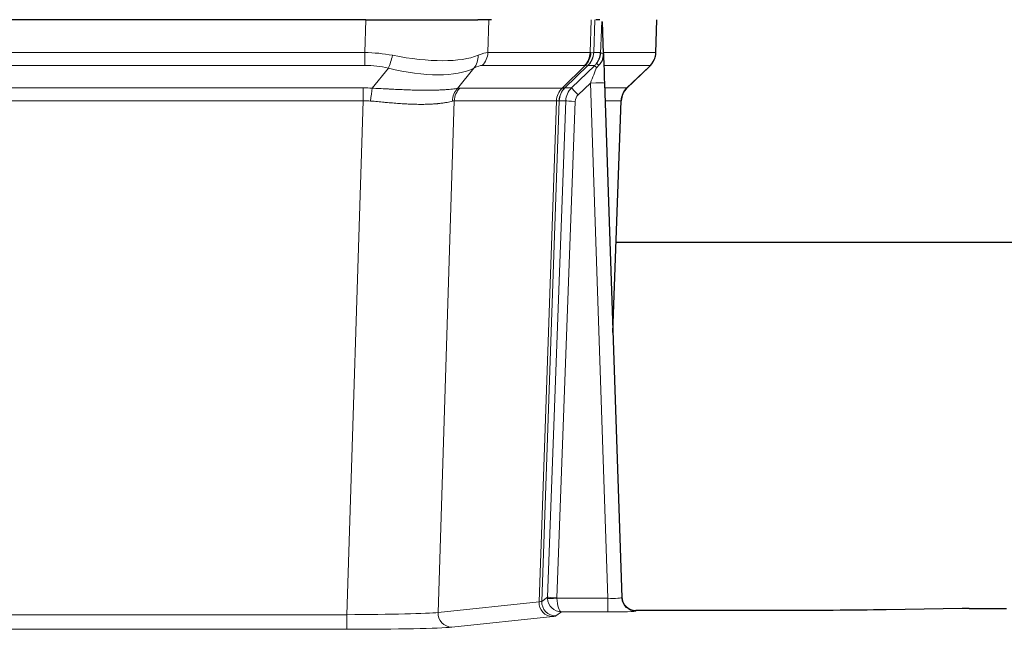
# Model space of a CAD drawing. Header units: inches. Extents: x 0 to 20790, y -12 to 14700.
# Tile 94 of 191: x 4116 to 4325, y 11839 to 11969. Entities that reach past the tile are written whole.
import ezdxf

# ---------------------------------------------------------------- set-up
doc = ezdxf.new("R2010")
doc.units = ezdxf.units.IN
doc.layers.add('1', color=7, linetype='Continuous', true_color=0xffffff)

msp = doc.modelspace()

# ---------------------------------------------------------------- linework, layer by layer
at = {"layer": '1', "color": 2, "linetype": 'Continuous', "lineweight": 25}
for p, q in [((4189.158, 11968.972), (3973.935, 11968.972)), ((4189.158, 11968.972), (4213.017, 11968.972)), ((4215.912, 11968.972), (4213.017, 11968.972)), ((4238.951, 11968.972), (4238.166, 11968.972)), ((4239.758, 11961.811), (4239.531, 11968.542)), ((4250.896, 11961.962), (4251.144, 11968.972)), ((4239.759, 11961.761), (4239.758, 11961.811)), ((4232.971, 11954.491), (4237.898, 11959.24)), ((4244.746, 11954.448), (4249.483, 11958.957)), ((4239.967, 11955.494), (4243.656, 11846.117)), ((4241.755, 11902.469), (4243.534, 11951.743)), ((4410.597, 11921.601), (4242.443, 11921.601)), ((4243.656, 11846.117), (4243.663, 11845.983)), ((4316.09, 11843.76), (4299.926, 11843.516)), ((4317.589, 11843.771), (4325.546, 11843.771)), ((4276.546, 11843.352), (4246.644, 11843.352))]:
    msp.add_line(p, q, dxfattribs=at)
at = {"layer": '1', "color": 110, "linetype": 'Continuous', "lineweight": 13}
for p, q in [((4188.967, 11961.978), (4189.158, 11968.972)), ((4215.34, 11968.972), (4215.149, 11961.978)), ((4236.897, 11961.978), (4237.14, 11968.972)), ((4237.925, 11968.972), (4237.682, 11961.978)), ((4250.88, 11961.978), (4251.128, 11968.972)), ((3974.126, 11961.978), (4188.967, 11961.978)), ((4188.967, 11959.24), (4188.967, 11961.978)), ((4215.149, 11961.978), (4236.897, 11961.978)), ((4237.682, 11961.978), (4239.143, 11961.978)), ((4239.752, 11961.978), (4250.88, 11961.978)), ((4188.967, 11959.24), (3974.126, 11959.24)), ((4190.538, 11954.414), (4193.991, 11958.682)), ((4212.19, 11958.682), (4208.697, 11954.364)), ((4235.714, 11959.24), (4213.967, 11959.24)), ((4230.934, 11954.432), (4235.88, 11959.229)), ((4236.426, 11959.229), (4231.534, 11954.485)), ((4237.898, 11959.24), (4236.463, 11959.24)), ((4249.662, 11959.24), (4239.842, 11959.24)), ((4244.754, 11954.467), (4249.567, 11959.049)), ((3974.468, 11954.49), (4188.625, 11954.49)), ((4188.625, 11951.752), (4188.625, 11954.49)), ((4209.2, 11954.432), (4230.934, 11954.432)), ((4231.559, 11954.491), (4232.971, 11954.491)), ((4236.969, 11955.498), (4234.359, 11952.982)), ((4240.663, 11845.956), (4236.969, 11955.498)), ((4240.001, 11954.491), (4244.741, 11954.491)), ((4188.625, 11951.752), (3974.468, 11951.752)), ((4185.151, 11842.466), (4188.625, 11951.752)), ((4208.018, 11951.712), (4204.56, 11842.935)), ((4229.752, 11951.712), (4208.018, 11951.712)), ((4226.045, 11845.182), (4229.758, 11951.712)), ((4230.341, 11951.756), (4226.631, 11845.296)), ((4227.859, 11846.193), (4231.75, 11951.756)), ((4233.748, 11951.615), (4229.857, 11846.052)), ((4231.75, 11951.756), (4230.341, 11951.756)), ((4243.523, 11951.756), (4240.093, 11951.756)), ((4241.749, 11902.643), (4243.523, 11951.756)), ((4226.631, 11845.296), (4227.859, 11846.193)), ((4229.858, 11845.956), (4240.663, 11845.956)), ((4240.663, 11845.956), (4240.663, 11843.062)), ((4204.56, 11842.935), (4226.045, 11845.182)), ((3977.941, 11842.466), (4185.151, 11842.466)), ((4185.151, 11842.466), (4185.151, 11839.363)), ((4228.954, 11842.066), (4207.469, 11839.819)), ((4230.821, 11843.062), (4229.627, 11842.19)), ((4240.663, 11843.062), (4230.821, 11843.062)), ((4246.644, 11843.352), (4246.654, 11843.219)), ((4185.151, 11839.363), (3977.941, 11839.363))]:
    msp.add_line(p, q, dxfattribs=at)
for centre, major_axis, ratio, start_param, end_param in [((4188.318, 11939.118), (26.983, 1.545), 0.8452785, 1.2775604, 1.4983912), ((4193.991, 11961.559), (-0.881, -3.902), 0.2224052, 0.7930597, 1.5799958), ((4189.221, 11972.207), (-26.677, 8.186), 0.3267204, 1.882912, 2.7667489), ((4209.494, 11961.559), (1.736, -3.604), 0.8689501, 0.3464596, 1.1333957), ((4188.318, 11939.118), (27.492, 22.639), 0.1155218, 0.1441436, 0.3649744), ((4211.27, 11962.118), (0, -4), 0.9702957, 0.7679449, 1.5358897), ((4233.018, 11962.118), (0, -4), 0.9702957, 0.7679449, 1.5358897), ((4233.184, 11962.106), (-0.603, -3.954), 0.9772749, 0.9153799, 1.6837369), ((4233.649, 11962.106), (1.703, -3.619), 0.9971774, 0.3287851, 1.0971421), ((4233.687, 11962.118), (0, -4), 0.9993908, 0.7679449, 1.5358897), ((4209.887, 11939.118), (27.661, 22.629), 0.1172122, 0.109686, 0.1416662), ((4211.037, 11972.207), (-26.658, 10.191), 0.0473724, 2.9456198, 3.0909709), ((4209.887, 11939.118), (27.808, 22.856), 0.0163197, 0.0204946, 0.0524747), ((4241.141, 11961.908), (-1.999, 0.077), 0.1036431, 0.0350743, 0.8106069), ((4246.885, 11962.118), (0, 4), 0.9993908, 3.9095375, 4.6774824), ((4188.318, 11936.24), (16.721, 16.271), 0.9721633, 0.5640914, 0.7849222), ((4189.221, 11972.207), (-25.873, 10.634), 0.4068526, 1.919368, 2.8032049), ((4191.014, 11936.24), (23.46, 22.829), 0.1194803, 0.122173, 0.3430038), ((4212.583, 11936.241), (23.636, 22.829), 0.1185166, 0.0901186, 0.1220989), ((4211.037, 11972.207), (-25.449, 12.923), 0.0600246, 2.9512599, 3.096611), ((4212.664, 11936.24), (23.81, 22.997), 0.0168486, 0.0174428, 0.049423), ((4236.969, 11955.568), (1.856, 4.567), 0.0053314, 4.6992705, 5.4949999), ((4235.121, 11962.118), (3.533, 1.889), 0.9978056, 4.9883748, 5.1348751), ((4239.287, 11957.802), (1.388, -1.44), 0.0242285, 3.1658454, 3.9417885), ((4239.873, 11958.456), (1.583, -1.222), 0.0276319, 3.169255, 3.9405385), ((4225.846, 11936.24), (23.826, 22.997), 0.016839, 6.1714068, 6.3006297), ((4187.836, 11930.49), (17.528, 16.98), 0.9676454, 0.704996, 0.7848435), ((4190.538, 11951.536), (0.32, 3.987), 0.0824896, 0.7712526, 1.5399639), ((4211.896, 11951.555), (0, 4), 0.9702957, 0.7679449, 1.5315264), ((4185.134, 11930.323), (24.592, 23.931), 0.1189226, 0.1216051, 0.196623), ((4233.63, 11951.555), (0, 4), 0.9702957, 0.7679449, 1.5315264), ((4233.636, 11951.555), (-0.019, 4), 0.9702844, 0.7633847, 1.5270253), ((4234.311, 11951.607), (-1.442, 3.731), 0.998056, 0.3995344, 1.1665625), ((4234.336, 11951.613), (0, 4), 0.9993908, 0.7679449, 1.5351916), ((4206.723, 11930.474), (24.847, 24.013), 0.0168511, 0.0174346, 0.0398881), ((4235.748, 11951.613), (2.83, 2.828), 0.9993905, 1.5533428, 2.3205896), ((4234.359, 11953.052), (1.388, -1.44), 0.0242285, 3.1658454, 4.7375178), ((4236.969, 11955.393), (2.998, 0.101), 0.0348797, 6.2820091, 7.8528054), ((4247.518, 11951.613), (0, -4), 0.9993908, 3.9095375, 4.6767843), ((4219.873, 11930.473), (24.879, 24.014), 0.016827, 6.2565923, 6.3006169), ((4211.393, 11951.487), (-0.926, 3.891), 0.9457602, 0.5436933, 1.3082514), ((4235.748, 11951.544), (1.703, 1.052), 0.998638, 1.7848011, 2.5520478), ((4187.836, 11927.613), (2.819, 24.028), 0.8253154, 0.0219437, 0.1017912), ((4187.83, 11927.446), (20.559, 24.143), 0.118818, 0.0965283, 0.1715462), ((4209.498, 11927.595), (20.85, 24.158), 0.0182434, 0.0122066, 0.0346596), ((4233.748, 11951.685), (1.999, -0.074), 0.0348758, 3.1764983, 4.7136745), ((4222.65, 11927.596), (20.882, 24.158), 0.0154016, 6.2548756, 6.2989002), ((4230.857, 11846.087), (0.383, 2.976), 0.9995814, 1.6633167, 1.7590822), ((4229.857, 11846.122), (1.999, -0.074), 0.0348758, 3.1764983, 4.7136745), ((4229.858, 11846.026), (-1.997, -0.118), 0.0348391, 0.0373692, 1.5687431), ((4230.821, 11846.061), (-0.98, 2.84), 0.9849493, 1.294853, 2.8045628), ((4230.857, 11846.017), (0.606, 0.798), 0.9977275, 2.1839011, 2.2796666), ((4230.821, 11846.061), (-0.028, 3), 0.3214645, 1.6026847, 3.1123946), ((4240.651, 11846.218), (-3.005, 0.103), 0.0869619, 1.577888, 3.1486843), ((4246.654, 11846.218), (-2.991, -0.235), 0.9996552, 0.0000105, 1.4923863), ((4228.954, 11845.064), (0.312, -2.984), 0.969741, 4.5720353, 6.175756), ((4206.628, 11845.211), (20.016, 0.105), 0.0266879, 6.037898, 6.2472222), ((4229.627, 11845.189), (1.769, -2.423), 0.9990158, 4.0464368, 5.6519121), ((4185.145, 11842.964), (20.013, 0.095), 0.0248544, 4.7125895, 6.0379715), ((4207.469, 11842.818), (0.312, -2.984), 0.969741, 4.5720353, 6.175756), ((4206.628, 11842.212), (23.014, 0), 0.0261612, 6.0380559, 6.2473801), ((4240.651, 11843.219), (-6.003, 0), 0.0262109, 1.5728579, 3.1436542), ((4185.145, 11839.965), (-23.012, 0), 0.0261647, 1.5710736, 2.8964556)]:
    msp.add_ellipse(centre, major_axis=major_axis, ratio=ratio, start_param=start_param, end_param=end_param, dxfattribs=at)
at = {"layer": '1', "color": 2, "linetype": 'Continuous', "lineweight": 25}
for centre, major_axis, ratio, start_param, end_param in [((4239.967, 11955.669), (-0.227, 6.726), 0.0008736, 0.4374328, 1.5967123), ((4246.79, 11961.926), (3.174, -2.434), 0.9869112, 6.1322815, 6.2830018), ((4247.531, 11951.59), (-3.886, 0.947), 0.998973, 5.7186048, 6.4862172), ((4246.643, 11846.355), (-0.15, 3), 0.998739, 1.5545356, 3.0917055), ((4317.592, 11843.692), (-3, 0), 0.0262223, 4.7133912, 5.2365954)]:
    msp.add_ellipse(centre, major_axis=major_axis, ratio=ratio, start_param=start_param, end_param=end_param, dxfattribs=at)
at = {"layer": '1', "color": 110, "linetype": 'Continuous', "lineweight": 13}
for points, knots in [([(4239.143, 11961.978), (4239.164, 11962.53), (4239.186, 11963.082), (4239.229, 11964.184), (4239.251, 11964.735), (4239.283, 11965.56), (4239.294, 11965.835), (4239.316, 11966.383), (4239.327, 11966.657), (4239.35, 11967.205), (4239.361, 11967.478), (4239.378, 11967.886), (4239.384, 11968.022), (4239.395, 11968.293), (4239.401, 11968.429), (4239.407, 11968.564)], [0, 0, 0, 0, 0.25, 0.25, 0.5, 0.5, 0.625, 0.625, 0.75, 0.75, 0.875, 0.875, 0.9375, 0.9375, 1, 1, 1, 1]), ([(4190.538, 11954.414), (4191.056, 11954.391), (4191.571, 11954.366), (4192.597, 11954.315), (4193.107, 11954.288), (4193.741, 11954.255), (4193.868, 11954.249), (4194.121, 11954.236), (4194.247, 11954.229), (4194.624, 11954.21), (4194.873, 11954.197), (4195.615, 11954.16), (4196.102, 11954.137), (4197.061, 11954.093), (4197.532, 11954.073), (4198.461, 11954.038), (4198.918, 11954.023), (4199.591, 11954.004), (4199.814, 11953.998), (4200.145, 11953.991), (4200.255, 11953.989), (4200.419, 11953.986), (4200.473, 11953.985), (4200.582, 11953.983), (4201.068, 11953.974), (4201.537, 11953.97), (4202.342, 11953.968), (4203.12, 11953.973), (4203.843, 11953.989), (4204.539, 11954.01), (4204.873, 11954.024), (4205.273, 11954.044), (4205.352, 11954.048), (4205.509, 11954.056), (4205.586, 11954.061), (4205.815, 11954.075), (4205.963, 11954.084), (4206.392, 11954.114), (4206.661, 11954.136), (4207.162, 11954.181), (4207.396, 11954.204), (4207.827, 11954.252), (4208.026, 11954.276), (4208.388, 11954.322), (4208.551, 11954.344), (4208.697, 11954.364)], [0, 0, 0, 0, 0.0625, 0.0625, 0.125, 0.125, 0.140625, 0.140625, 0.15625, 0.15625, 0.1875, 0.1875, 0.25, 0.25, 0.3125, 0.3125, 0.375, 0.375, 0.40625, 0.40625, 0.421875, 0.421875, 0.4296875, 0.4296875, 0.4375, 0.5, 0.5, 0.5625, 0.625, 0.625, 0.6875, 0.6875, 0.703125, 0.703125, 0.71875, 0.71875, 0.75, 0.75, 0.8125, 0.8125, 0.875, 0.875, 0.9375, 0.9375, 1, 1, 1, 1]), ([(4207.598, 11951.651), (4207.443, 11951.609), (4207.271, 11951.566), (4206.895, 11951.48), (4206.692, 11951.438), (4206.254, 11951.356), (4206.02, 11951.316), (4205.52, 11951.242), (4205.254, 11951.207), (4204.832, 11951.158), (4204.687, 11951.143), (4204.464, 11951.121), (4204.388, 11951.114), (4204.236, 11951.101), (4204.159, 11951.094), (4203.771, 11951.063), (4203.448, 11951.042), (4202.778, 11951.008), (4202.084, 11950.982), (4201.343, 11950.974), (4200.577, 11950.975), (4200.183, 11950.98), (4199.725, 11950.99), (4199.674, 11950.992), (4199.571, 11950.994), (4199.52, 11950.996), (4199.365, 11951), (4199.054, 11951.01), (4198.739, 11951.022), (4198.104, 11951.049), (4197.673, 11951.072), (4196.799, 11951.124), (4196.355, 11951.154), (4195.453, 11951.22), (4194.996, 11951.256), (4194.299, 11951.314), (4194.064, 11951.334), (4193.71, 11951.365), (4193.592, 11951.376), (4193.354, 11951.397), (4193.235, 11951.408), (4192.639, 11951.462), (4192.159, 11951.506), (4191.194, 11951.596), (4190.708, 11951.641), (4190.219, 11951.685)], [0, 0, 0, 0, 0.0625, 0.0625, 0.125, 0.125, 0.1875, 0.1875, 0.25, 0.25, 0.28125, 0.28125, 0.296875, 0.296875, 0.3125, 0.3125, 0.375, 0.375, 0.4375, 0.5, 0.5, 0.5625, 0.5625, 0.5703125, 0.5703125, 0.578125, 0.578125, 0.59375, 0.625, 0.625, 0.6875, 0.6875, 0.75, 0.75, 0.8125, 0.8125, 0.84375, 0.84375, 0.859375, 0.859375, 0.875, 0.875, 0.9375, 0.9375, 1, 1, 1, 1]), ([(4230.32, 11951.752), (4230.284, 11951.737), (4230.219, 11951.727), (4230.031, 11951.714), (4229.909, 11951.711), (4229.758, 11951.712)], [0, 0, 0, 0, 0.5, 0.5, 1, 1, 1, 1])]:
    msp.add_open_spline(points, degree=3, knots=knots, dxfattribs=at)
at = {"layer": '1', "color": 2, "linetype": 'Continuous', "lineweight": 25}
msp.add_open_spline([(4239.407, 11968.564), (4239.411, 11968.56), (4239.435, 11968.552), (4239.493, 11968.545), (4239.531, 11968.542)], degree=3, dxfattribs=at)
for points, knots in [([(4238.29, 11959.677), (4238.307, 11959.699), (4238.323, 11959.72), (4238.356, 11959.764), (4238.371, 11959.786), (4238.418, 11959.852), (4238.449, 11959.896), (4238.536, 11960.029), (4238.59, 11960.118), (4238.69, 11960.3), (4238.737, 11960.392), (4238.801, 11960.531), (4238.822, 11960.579), (4238.861, 11960.673), (4238.88, 11960.721), (4238.933, 11960.864), (4238.965, 11960.96), (4239.021, 11961.154), (4239.045, 11961.253), (4239.087, 11961.453), (4239.104, 11961.555), (4239.123, 11961.711), (4239.129, 11961.764), (4239.138, 11961.87), (4239.141, 11961.924), (4239.143, 11961.978)], [0, 0, 0, 0, 0.03125, 0.03125, 0.0625, 0.0625, 0.125, 0.125, 0.25, 0.25, 0.375, 0.375, 0.4375, 0.4375, 0.5, 0.5, 0.625, 0.625, 0.75, 0.75, 0.875, 0.875, 0.9375, 0.9375, 1, 1, 1, 1]), ([(4238.745, 11959.277), (4238.764, 11959.301), (4238.784, 11959.324), (4238.824, 11959.367), (4238.844, 11959.388), (4238.884, 11959.43), (4238.904, 11959.451), (4238.944, 11959.493), (4238.963, 11959.514), (4239.021, 11959.576), (4239.059, 11959.619), (4239.131, 11959.705), (4239.166, 11959.749), (4239.233, 11959.84), (4239.265, 11959.886), (4239.311, 11959.957), (4239.326, 11959.981), (4239.355, 11960.03), (4239.37, 11960.054), (4239.439, 11960.178), (4239.489, 11960.28), (4239.575, 11960.491), (4239.612, 11960.6), (4239.65, 11960.739), (4239.658, 11960.768), (4239.672, 11960.824), (4239.678, 11960.853), (4239.697, 11960.939), (4239.708, 11960.996), (4239.736, 11961.17), (4239.761, 11961.403), (4239.764, 11961.641), (4239.759, 11961.761)], [0, 0, 0, 0, 0.03125, 0.03125, 0.0625, 0.0625, 0.09375, 0.09375, 0.125, 0.125, 0.1875, 0.1875, 0.25, 0.25, 0.3125, 0.3125, 0.34375, 0.34375, 0.375, 0.375, 0.5, 0.5, 0.625, 0.625, 0.65625, 0.65625, 0.6875, 0.6875, 0.75, 0.75, 0.875, 1, 1, 1, 1]), ([(4249.964, 11959.492), (4250.021, 11959.56), (4250.149, 11959.743), (4250.399, 11960.124), (4250.704, 11960.807), (4250.909, 11961.458), (4250.878, 11961.87), (4250.872, 11961.925)], [0, 0, 0, 0, 0.2255282, 0.4356233, 0.6511466, 0.9537437, 1, 1, 1, 1]), ([(4238.295, 11958.781), (4238.334, 11958.82), (4238.374, 11958.86), (4238.451, 11958.941), (4238.489, 11958.982), (4238.602, 11959.106), (4238.675, 11959.19), (4238.745, 11959.277)], [0, 0, 0, 0, 0.25, 0.25, 0.5, 0.5, 1, 1, 1, 1]), ([(4299.926, 11843.516), (4296.393, 11843.462), (4292.591, 11843.421), (4284.708, 11843.366), (4280.627, 11843.352), (4276.546, 11843.352)], [0, 0, 0, 0, 0.5, 0.5, 1, 1, 1, 1])]:
    msp.add_open_spline(points, degree=3, knots=knots, dxfattribs=at)
at = {"layer": '1', "color": 110, "linetype": 'Continuous', "lineweight": 13}
for points, weights in [([(4230.934, 11954.432), (4230.937, 11954.432), (4230.939, 11954.432)], [0.499999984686, 0.500000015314, 0.499999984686]), ([(4229.758, 11951.712), (4229.755, 11951.712), (4229.752, 11951.712)], [0.500000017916, 0.499999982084, 0.500000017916])]:
    msp.add_rational_spline(points, weights, degree=2, dxfattribs=at)
msp.add_open_spline([(4230.939, 11954.432), (4231.103, 11954.438), (4231.365, 11954.452), (4231.499, 11954.473), (4231.534, 11954.485)], degree=3, dxfattribs=at)

doc.saveas('drawing.dxf')
